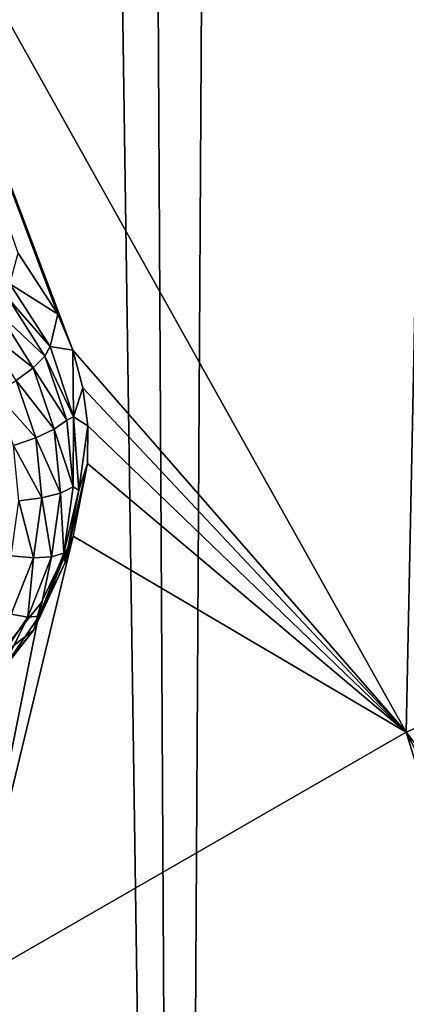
# Model space of a CAD drawing. Header units: metres. Extents: x -24 to 24, y -256 to 25.
# Tile 86 of 256: x -8.33 to -6.97, y -222.8 to -219.35. Entities that reach past the tile are written whole.
import ezdxf

# ---------------------------------------------------------------- set-up
doc = ezdxf.new("R2010")
doc.units = ezdxf.units.M
doc.layers.add('solid_DOMO_KURZ_SW0002', color=7, linetype='CONTINUOUS')

msp = doc.modelspace()

# ---------------------------------------------------------------- linework, layer by layer
at = {"layer": 'solid_DOMO_KURZ_SW0002'}
for points in [[(-6.192926, -233.818314, 177.320801), (-6.354603, -156.995651, 153.097626), (-7.333496, -157.931259, 153.385452)], [(-7.770362, -232.928543, 177.028473), (-7.333496, -157.931259, 153.385452), (-8.163007, -158.990036, 153.712402)], [(-7.770362, -232.928543, 177.028473), (-6.192926, -233.818314, 177.320801), (-7.333496, -157.931259, 153.385452)], [(-7.770362, -232.928543, 177.028473), (-8.163007, -158.990036, 153.712402), (-8.826315, -160.15036, 154.072205)], [(-9.208375, -231.84639, 176.674179), (-7.770362, -232.928543, 177.028473), (-8.826315, -160.15036, 154.072205)], [(-9.015737, -218.1931, 129.110962), (-6.879449, -217.276123, 128.821838), (-6.973394, -221.848282, 130.458466)], [(-6.879449, -217.276123, 128.821838), (-5.321038, -221.139038, 130.234833), (-6.973394, -221.848282, 130.458466)], [(-8.142799, -220.506821, 129.913376), (-9.015737, -218.1931, 129.110962), (-6.973394, -221.848282, 130.458466)], [(-8.142799, -220.506821, 129.913376), (-8.195143, -220.380035, 129.866272), (-9.015737, -218.1931, 129.110962)], [(-8.334499, -220.165985, 129.786499), (-9.015737, -218.1931, 129.110962), (-8.195143, -220.380035, 129.866272)], [(-8.36356, -220.27327, 129.47728), (-8.334499, -220.165985, 129.786499), (-8.195143, -220.380035, 129.866272)], [(-8.36809, -220.32579, 129.403427), (-8.36356, -220.27327, 129.47728), (-8.222113, -220.493683, 129.546783)], [(-8.36356, -220.27327, 129.47728), (-8.195143, -220.380035, 129.866272), (-8.222113, -220.493683, 129.546783)], [(-8.403891, -220.374908, 129.338715), (-8.36809, -220.32579, 129.403427), (-8.240945, -220.527817, 129.467117)], [(-8.36809, -220.32579, 129.403427), (-8.222113, -220.493683, 129.546783), (-8.240945, -220.527817, 129.467117)], [(-8.455905, -220.430862, 129.293503), (-8.403891, -220.374908, 129.338715), (-8.28194, -220.568665, 129.399811)], [(-8.403891, -220.374908, 129.338715), (-8.240945, -220.527817, 129.467117), (-8.28194, -220.568665, 129.399811)], [(-8.222113, -220.493683, 129.546783), (-8.195143, -220.380035, 129.866272), (-8.142799, -220.506821, 129.913376)], [(-8.455905, -220.430862, 129.293503), (-8.28194, -220.568665, 129.399811), (-8.3415, -220.61264, 129.350815)], [(-8.240945, -220.527817, 129.467117), (-8.222113, -220.493683, 129.546783), (-8.140082, -220.739975, 129.624435)], [(-8.222113, -220.493683, 129.546783), (-8.142799, -220.506821, 129.913376), (-8.140082, -220.739975, 129.624435)], [(-8.28194, -220.568665, 129.399811), (-8.240945, -220.527817, 129.467117), (-8.164123, -220.751755, 129.53772)], [(-8.164123, -220.751755, 129.53772), (-8.240945, -220.527817, 129.467117), (-8.140082, -220.739975, 129.624435)], [(-8.10783, -220.638519, 129.962173), (-8.142799, -220.506821, 129.913376), (-6.973394, -221.848282, 130.458466)], [(-8.140082, -220.739975, 129.624435), (-8.142799, -220.506821, 129.913376), (-8.10783, -220.638519, 129.962173)], [(-8.3415, -220.61264, 129.350815), (-8.28194, -220.568665, 129.399811), (-8.208256, -220.783463, 129.467529)], [(-8.208256, -220.783463, 129.467529), (-8.28194, -220.568665, 129.399811), (-8.164123, -220.751755, 129.53772)], [(-8.272375, -220.814133, 129.414352), (-8.414411, -220.655869, 129.324432), (-8.3415, -220.61264, 129.350815)], [(-8.272375, -220.814133, 129.414352), (-8.3415, -220.61264, 129.350815), (-8.208256, -220.783463, 129.467529)], [(-8.140082, -220.739975, 129.624435), (-8.10783, -220.638519, 129.962173), (-8.090746, -220.771912, 130.011444)], [(-8.090746, -220.771912, 130.011444), (-8.10783, -220.638519, 129.962173), (-6.973394, -221.848282, 130.458466)], [(-8.272375, -220.814133, 129.414352), (-8.350867, -220.841095, 129.382843), (-8.414411, -220.655869, 129.324432)], [(-8.141476, -220.986374, 129.61171), (-8.164123, -220.751755, 129.53772), (-8.140082, -220.739975, 129.624435)], [(-8.141476, -220.986374, 129.61171), (-8.140082, -220.739975, 129.624435), (-8.122237, -220.997818, 129.705734)], [(-8.140082, -220.739975, 129.624435), (-8.090746, -220.771912, 130.011444), (-8.122237, -220.997818, 129.705734)], [(-8.208256, -220.783463, 129.467529), (-8.164123, -220.751755, 129.53772), (-8.141476, -220.986374, 129.61171)], [(-8.122237, -220.997818, 129.705734), (-8.090746, -220.771912, 130.011444), (-8.091209, -220.904175, 130.060089)], [(-8.091209, -220.904175, 130.060089), (-8.090746, -220.771912, 130.011444), (-6.973394, -221.848282, 130.458466)], [(-8.251997, -221.025253, 129.480911), (-8.350867, -220.841095, 129.382843), (-8.272375, -220.814133, 129.414352)], [(-8.272375, -220.814133, 129.414352), (-8.208256, -220.783463, 129.467529), (-8.186533, -221.008499, 129.538483)], [(-8.251997, -221.025253, 129.480911), (-8.272375, -220.814133, 129.414352), (-8.186533, -221.008499, 129.538483)], [(-8.186533, -221.008499, 129.538483), (-8.208256, -220.783463, 129.467529), (-8.141476, -220.986374, 129.61171)], [(-8.251997, -221.025253, 129.480911), (-8.332134, -221.035172, 129.444031), (-8.350867, -220.841095, 129.382843)], [(-8.169614, -221.252258, 129.78595), (-8.091209, -220.904175, 130.060089), (-8.141726, -221.159256, 130.153061)], [(-8.122237, -220.997818, 129.705734), (-8.091209, -220.904175, 130.060089), (-8.169614, -221.252258, 129.78595)], [(-8.141726, -221.159256, 130.153061), (-8.091209, -220.904175, 130.060089), (-6.973394, -221.848282, 130.458466)], [(-8.186533, -221.008499, 129.538483), (-8.141476, -220.986374, 129.61171), (-8.174138, -221.219925, 129.685333)], [(-8.174138, -221.219925, 129.685333), (-8.141476, -220.986374, 129.61171), (-8.122237, -220.997818, 129.705734)], [(-8.251997, -221.025253, 129.480911), (-8.186533, -221.008499, 129.538483), (-8.217862, -221.232498, 129.609116)], [(-8.217862, -221.232498, 129.609116), (-8.186533, -221.008499, 129.538483), (-8.174138, -221.219925, 129.685333)], [(-8.174138, -221.219925, 129.685333), (-8.122237, -220.997818, 129.705734), (-8.169614, -221.252258, 129.78595)], [(-8.281387, -221.235397, 129.547165), (-8.359152, -221.228348, 129.504929), (-8.332134, -221.035172, 129.444031)], [(-8.281387, -221.235397, 129.547165), (-8.332134, -221.035172, 129.444031), (-8.251997, -221.025253, 129.480911)], [(-8.281387, -221.235397, 129.547165), (-8.251997, -221.025253, 129.480911), (-8.217862, -221.232498, 129.609116)], [(-8.141726, -221.159256, 130.153061), (-6.973394, -221.848282, 130.458466), (-8.524063, -222.742325, 130.740356)], [(-8.253578, -221.393661, 130.236877), (-8.141726, -221.159256, 130.153061), (-8.524063, -222.742325, 130.740356)], [(-8.279459, -221.488495, 129.860443), (-8.141726, -221.159256, 130.153061), (-8.253578, -221.393661, 130.236877)], [(-8.169614, -221.252258, 129.78595), (-8.141726, -221.159256, 130.153061), (-8.279459, -221.488495, 129.860443)], [(-6.973394, -221.848282, 130.458466), (-5.321038, -221.139038, 130.234833), (-4.418173, -225.139954, 132.028397)], [(-8.359072, -221.434036, 129.609802), (-8.359152, -221.228348, 129.504929), (-8.281387, -221.235397, 129.547165)], [(-8.260473, -221.440689, 129.754944), (-8.174138, -221.219925, 129.685333), (-8.169614, -221.252258, 129.78595)], [(-8.217862, -221.232498, 129.609116), (-8.174138, -221.219925, 129.685333), (-8.260473, -221.440689, 129.754944)], [(-8.359072, -221.434036, 129.609802), (-8.281387, -221.235397, 129.547165), (-8.300671, -221.444244, 129.675873)], [(-8.300671, -221.444244, 129.675873), (-8.217862, -221.232498, 129.609116), (-8.260473, -221.440689, 129.754944)], [(-8.281387, -221.235397, 129.547165), (-8.217862, -221.232498, 129.609116), (-8.300671, -221.444244, 129.675873)], [(-8.260473, -221.440689, 129.754944), (-8.169614, -221.252258, 129.78595), (-8.279459, -221.488495, 129.860443)], [(-8.420637, -221.597275, 130.307388), (-8.253578, -221.393661, 130.236877), (-8.524063, -222.742325, 130.740356)], [(-8.279459, -221.488495, 129.860443), (-8.253578, -221.393661, 130.236877), (-8.420637, -221.597275, 130.307388)], [(-8.359072, -221.434036, 129.609802), (-8.300671, -221.444244, 129.675873), (-8.430807, -221.633102, 129.735428)], [(-8.430807, -221.633102, 129.735428), (-8.300671, -221.444244, 129.675873), (-8.396152, -221.637589, 129.817032)], [(-8.396152, -221.637589, 129.817032), (-8.260473, -221.440689, 129.754944), (-8.279459, -221.488495, 129.860443)], [(-8.300671, -221.444244, 129.675873), (-8.260473, -221.440689, 129.754944), (-8.396152, -221.637589, 129.817032)], [(-8.279459, -221.488495, 129.860443), (-8.420637, -221.597275, 130.307388), (-8.44539, -221.69278, 129.92485)], [(-8.396152, -221.637589, 129.817032), (-8.279459, -221.488495, 129.860443), (-8.44539, -221.69278, 129.92485)], [(-8.524063, -222.742325, 130.740356), (-6.973394, -221.848282, 130.458466), (-5.750165, -225.833572, 132.247101)], [(-6.973394, -221.848282, 130.458466), (-5.097153, -225.464066, 132.1306), (-5.750165, -225.833572, 132.247101)], [(-6.973394, -221.848282, 130.458466), (-4.418173, -225.139954, 132.028397), (-5.097153, -225.464066, 132.1306)], [(-9.950434, -223.80809, 131.076385), (-8.524063, -222.742325, 130.740356), (-6.965073, -226.700897, 132.520569)], [(-8.524063, -222.742325, 130.740356), (-6.373865, -226.246552, 132.377319), (-6.965073, -226.700897, 132.520569)], [(-8.524063, -222.742325, 130.740356), (-5.750165, -225.833572, 132.247101), (-6.373865, -226.246552, 132.377319)]]:
    msp.add_3dface(points, dxfattribs=at)

doc.saveas('drawing.dxf')
